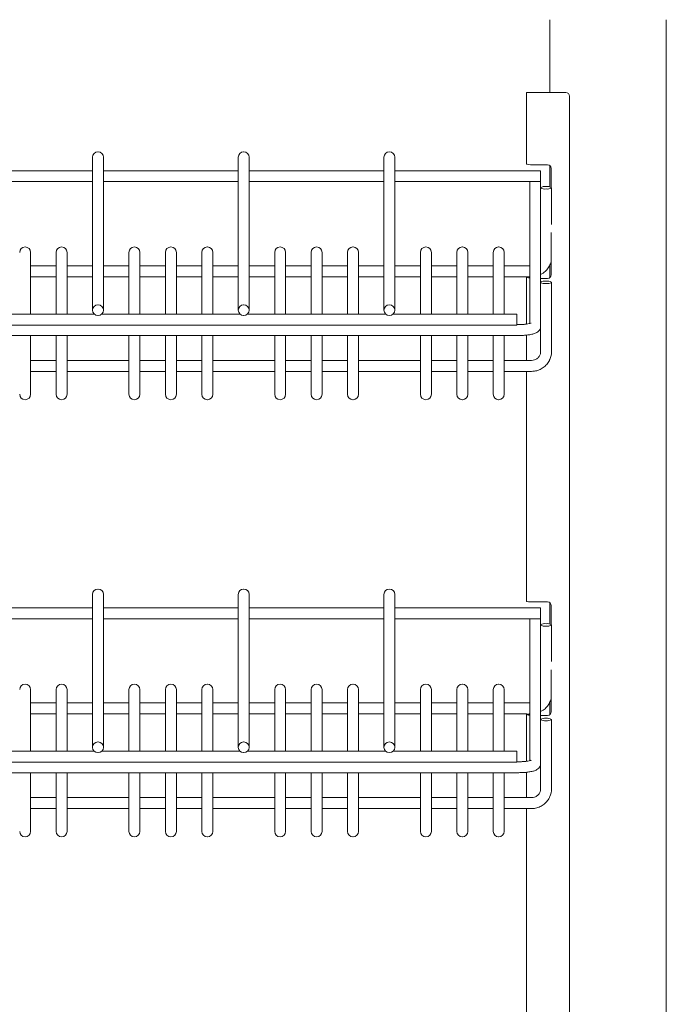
# Model space of a CAD drawing. Header units: millimetres. Extents: x 0 to 553, y -4 to 396.
# Tile 20 of 32: x 99 to 117, y 224 to 251. Entities that reach past the tile are written whole.
import ezdxf

# ---------------------------------------------------------------- set-up
doc = ezdxf.new("R2010")
doc.units = ezdxf.units.MM

msp = doc.modelspace()

# ---------------------------------------------------------------- linework, layer by layer
at = {"color": 7, "linetype": 'Continuous', "lineweight": 15}
for p, q in [((113.9165, 251.0286), (113.9165, 249.0286)), ((117.1165, 141.0286), (117.1165, 251.0286)), ((113.2782, 247.0685), (113.2782, 249.0286)), ((113.2782, 249.0286), (113.4582, 249.0286)), ((113.4582, 249.0286), (114.3582, 249.0286)), ((114.4582, 158.1286), (114.4582, 248.9286)), ((101.5185, 247.4003), (101.5145, 247.4003)), ((105.5185, 247.4003), (105.5145, 247.4003)), ((109.5185, 247.4003), (109.5145, 247.4003)), ((101.3665, 247.2415), (101.3665, 247.2523)), ((101.3665, 243.057), (101.3665, 247.2415)), ((101.6665, 247.2523), (101.6665, 247.2415)), ((101.6665, 247.2415), (101.6665, 243.057)), ((105.3665, 247.2415), (105.3665, 247.2523)), ((105.3665, 243.057), (105.3665, 247.2415)), ((105.6665, 247.2523), (105.6665, 247.2415)), ((105.6665, 247.2415), (105.6665, 243.057)), ((109.3665, 247.2415), (109.3665, 247.2523)), ((109.3665, 243.057), (109.3665, 247.2415)), ((109.6665, 247.2523), (109.6665, 247.2415)), ((109.6665, 247.2415), (109.6665, 243.057)), ((113.4582, 247.0464), (113.8582, 247.0464)), ((101.3665, 246.8842), (97.6665, 246.8842)), ((105.3665, 246.8842), (101.6665, 246.8842)), ((109.3665, 246.8842), (105.6665, 246.8842)), ((113.6665, 246.8842), (109.6665, 246.8842)), ((113.6665, 246.8842), (113.6665, 246.8807)), ((113.6665, 246.8798), (113.6665, 246.8807)), ((113.6665, 246.8798), (113.6665, 246.7033)), ((113.9165, 247.0276), (113.9165, 246.4407)), ((113.9582, 246.4272), (113.9582, 246.9464)), ((97.6665, 246.5834), (101.3665, 246.5834)), ((101.6665, 246.5834), (105.3665, 246.5834)), ((105.6665, 246.5834), (109.3665, 246.5834)), ((109.6665, 246.5834), (113.6665, 246.5834)), ((113.3665, 242.6885), (113.3665, 246.5834)), ((113.6665, 246.6994), (113.6665, 246.7033)), ((113.6665, 246.6994), (113.6665, 246.5834)), ((113.6665, 246.5834), (113.6665, 246.4166)), ((113.6665, 246.4166), (113.6665, 246.4158)), ((113.6665, 246.3201), (113.6665, 246.4158)), ((113.6665, 246.3201), (113.6665, 243.8194)), ((113.8145, 246.4487), (113.8185, 246.4487)), ((113.8145, 246.3837), (113.8185, 246.3837)), ((113.9665, 246.4166), (113.9665, 246.4158)), ((113.9665, 246.4158), (113.9665, 245.4089)), ((113.9582, 244.0286), (113.9582, 245.1831)), ((99.5185, 244.7896), (99.5145, 244.7896)), ((99.6665, 244.6416), (99.6665, 244.632)), ((99.6665, 244.632), (99.6665, 242.945)), ((100.3665, 244.632), (100.3665, 244.6416)), ((100.3665, 242.945), (100.3665, 244.632)), ((100.5185, 244.7896), (100.5145, 244.7896)), ((100.6665, 244.6416), (100.6665, 244.632)), ((100.6665, 244.632), (100.6665, 242.945)), ((102.3665, 244.632), (102.3665, 244.6416)), ((102.3665, 242.945), (102.3665, 244.632)), ((102.5185, 244.7896), (102.5145, 244.7896)), ((102.6665, 244.6416), (102.6665, 244.632)), ((102.6665, 244.632), (102.6665, 242.945)), ((103.3665, 244.632), (103.3665, 244.6416)), ((103.3665, 242.945), (103.3665, 244.632)), ((103.5185, 244.7896), (103.5145, 244.7896)), ((103.6665, 244.6416), (103.6665, 244.632)), ((103.6665, 244.632), (103.6665, 242.945)), ((104.3665, 244.632), (104.3665, 244.6416)), ((104.3665, 242.945), (104.3665, 244.632)), ((104.5185, 244.7896), (104.5145, 244.7896)), ((104.6665, 244.6416), (104.6665, 244.632)), ((104.6665, 244.632), (104.6665, 242.945)), ((106.3665, 244.632), (106.3665, 244.6416)), ((106.3665, 242.945), (106.3665, 244.632)), ((106.5185, 244.7896), (106.5145, 244.7896)), ((106.6665, 244.6416), (106.6665, 244.632)), ((106.6665, 244.632), (106.6665, 242.945)), ((107.3665, 244.632), (107.3665, 244.6416)), ((107.3665, 242.945), (107.3665, 244.632)), ((107.5185, 244.7896), (107.5145, 244.7896)), ((107.6665, 244.6416), (107.6665, 244.632)), ((107.6665, 244.632), (107.6665, 242.945)), ((108.3665, 244.632), (108.3665, 244.6416)), ((108.3665, 242.945), (108.3665, 244.632)), ((108.5185, 244.7896), (108.5145, 244.7896)), ((108.6665, 244.6416), (108.6665, 244.632)), ((108.6665, 244.632), (108.6665, 242.945)), ((110.3665, 244.632), (110.3665, 244.6416)), ((110.3665, 242.945), (110.3665, 244.632)), ((110.5185, 244.7896), (110.5145, 244.7896)), ((110.6665, 244.6416), (110.6665, 244.632)), ((110.6665, 244.632), (110.6665, 242.945)), ((111.3665, 244.632), (111.3665, 244.6416)), ((111.3665, 242.945), (111.3665, 244.632)), ((111.5185, 244.7896), (111.5145, 244.7896)), ((111.6665, 244.6416), (111.6665, 244.632)), ((111.6665, 244.632), (111.6665, 242.945)), ((112.3665, 244.632), (112.3665, 244.6416)), ((112.3665, 242.945), (112.3665, 244.632)), ((112.5185, 244.7896), (112.5145, 244.7896)), ((112.6665, 244.6416), (112.6665, 244.632)), ((112.6665, 244.632), (112.6665, 242.945)), ((100.3665, 244.2723), (99.6665, 244.2723)), ((101.3665, 244.2723), (100.6665, 244.2723)), ((102.3665, 244.2723), (101.6665, 244.2723)), ((103.3665, 244.2723), (102.6665, 244.2723)), ((104.3665, 244.2723), (103.6665, 244.2723)), ((105.3665, 244.2723), (104.6665, 244.2723)), ((106.3665, 244.2723), (105.6665, 244.2723)), ((107.3665, 244.2723), (106.6665, 244.2723)), ((108.3665, 244.2723), (107.6665, 244.2723)), ((109.3665, 244.2723), (108.6665, 244.2723)), ((110.3665, 244.2723), (109.6665, 244.2723)), ((111.3665, 244.2723), (110.6665, 244.2723)), ((112.3665, 244.2723), (111.6665, 244.2723)), ((113.3665, 244.2723), (112.6665, 244.2723)), ((113.9165, 244.2922), (113.9165, 243.9474)), ((99.6665, 243.9715), (100.3665, 243.9715)), ((100.6665, 243.9715), (101.3665, 243.9715)), ((101.6665, 243.9715), (102.3665, 243.9715)), ((102.6665, 243.9715), (103.3665, 243.9715)), ((103.6665, 243.9715), (104.3665, 243.9715)), ((104.6665, 243.9715), (105.3665, 243.9715)), ((105.6665, 243.9715), (106.3665, 243.9715)), ((106.6665, 243.9715), (107.3665, 243.9715)), ((107.6665, 243.9715), (108.3665, 243.9715)), ((108.6665, 243.9715), (109.3665, 243.9715)), ((109.6665, 243.9715), (110.3665, 243.9715)), ((110.6665, 243.9715), (111.3665, 243.9715)), ((111.6665, 243.9715), (112.3665, 243.9715)), ((112.6665, 243.9715), (113.2782, 243.9715)), ((113.2782, 243.9685), (113.2782, 243.9807)), ((113.3582, 243.9685), (113.2782, 243.9685)), ((113.2782, 242.6724), (113.2782, 243.9685)), ((113.3582, 243.9685), (113.3582, 243.9807)), ((113.3582, 243.9715), (113.3665, 243.9715)), ((113.8582, 243.9286), (113.6665, 243.9286)), ((113.6665, 243.8194), (113.6665, 243.8185)), ((113.6665, 243.7228), (113.6665, 243.8185)), ((113.8145, 243.8514), (113.8185, 243.8514)), ((113.9665, 243.8194), (113.9665, 243.8185)), ((113.9665, 243.8185), (113.9665, 241.9147)), ((113.6665, 243.7228), (113.6665, 242.6086)), ((113.8145, 243.7865), (113.8185, 243.7865)), ((101.3665, 243.0531), (101.3665, 243.057)), ((101.5145, 243.2015), (101.5185, 243.2015)), ((101.6665, 243.0531), (101.6665, 243.057)), ((105.3665, 243.0531), (105.3665, 243.057)), ((105.5145, 243.2015), (105.5185, 243.2015)), ((105.6665, 243.0531), (105.6665, 243.057)), ((109.3665, 243.0531), (109.3665, 243.057)), ((109.5145, 243.2015), (109.5185, 243.2015)), ((109.6665, 243.0531), (109.6665, 243.057)), ((101.4163, 242.945), (97.6167, 242.945)), ((101.5145, 242.9086), (101.5185, 242.9086)), ((105.4163, 242.945), (101.6167, 242.945)), ((105.5145, 242.9086), (105.5185, 242.9086)), ((109.4163, 242.945), (105.6167, 242.945)), ((109.5145, 242.9086), (109.5185, 242.9086)), ((113.0165, 242.945), (109.6167, 242.945)), ((113.0165, 242.945), (113.0165, 242.9415)), ((113.0165, 242.9415), (113.0165, 242.9406)), ((113.0165, 242.9406), (113.0165, 242.7641)), ((113.0165, 242.7641), (113.0165, 242.7602)), ((113.0165, 242.7602), (113.0165, 242.6442)), ((62.0165, 242.6442), (113.0165, 242.6442)), ((113.0665, 242.6596), (113.0165, 242.6596)), ((113.6665, 242.6086), (113.6665, 242.6047)), ((113.6665, 241.9147), (113.6665, 242.6047)), ((61.9665, 242.3589), (113.0665, 242.3589)), ((99.6665, 242.3589), (99.6665, 241.0605)), ((100.3665, 241.0605), (100.3665, 242.3589)), ((100.6665, 242.3589), (100.6665, 241.0605)), ((102.3665, 241.0605), (102.3665, 242.3589)), ((102.6665, 242.3589), (102.6665, 241.0605)), ((103.3665, 241.0605), (103.3665, 242.3589)), ((103.6665, 242.3589), (103.6665, 241.0605)), ((104.3665, 241.0605), (104.3665, 242.3589)), ((104.6665, 242.3589), (104.6665, 241.0605)), ((106.3665, 241.0605), (106.3665, 242.3589)), ((106.6665, 242.3589), (106.6665, 241.0605)), ((107.3665, 241.0605), (107.3665, 242.3589)), ((107.6665, 242.3589), (107.6665, 241.0605)), ((108.3665, 241.0605), (108.3665, 242.3589)), ((108.6665, 242.3589), (108.6665, 241.0605)), ((110.3665, 241.0605), (110.3665, 242.3589)), ((110.6665, 242.3589), (110.6665, 241.0605)), ((111.3665, 241.0605), (111.3665, 242.3589)), ((111.6665, 242.3589), (111.6665, 241.0605)), ((112.3665, 241.0605), (112.3665, 242.3589)), ((112.6665, 242.3589), (112.6665, 241.0605)), ((113.2782, 241.675), (113.2782, 242.37)), ((100.3665, 241.675), (99.6665, 241.675)), ((102.3665, 241.675), (100.6665, 241.675)), ((103.3665, 241.675), (102.6665, 241.675)), ((104.3665, 241.675), (103.6665, 241.675)), ((106.3665, 241.675), (104.6665, 241.675)), ((107.3665, 241.675), (106.6665, 241.675)), ((108.3665, 241.675), (107.6665, 241.675)), ((110.3665, 241.675), (108.6665, 241.675)), ((111.3665, 241.675), (110.6665, 241.675)), ((112.3665, 241.675), (111.6665, 241.675)), ((113.4165, 241.675), (112.6665, 241.675)), ((99.6665, 241.3743), (100.3665, 241.3743)), ((100.6665, 241.3743), (102.3665, 241.3743)), ((102.6665, 241.3743), (103.3665, 241.3743)), ((103.6665, 241.3743), (104.3665, 241.3743)), ((104.6665, 241.3743), (106.3665, 241.3743)), ((106.6665, 241.3743), (107.3665, 241.3743)), ((107.6665, 241.3743), (108.3665, 241.3743)), ((108.6665, 241.3743), (110.3665, 241.3743)), ((110.6665, 241.3743), (111.3665, 241.3743)), ((111.6665, 241.3743), (112.3665, 241.3743)), ((112.6665, 241.3743), (113.4165, 241.3743)), ((113.2782, 235.0685), (113.2782, 241.3743)), ((99.6665, 241.0605), (99.6665, 240.7455)), ((100.3665, 240.7455), (100.3665, 241.0605)), ((100.6665, 241.0605), (100.6665, 240.7455)), ((102.3665, 240.7455), (102.3665, 241.0605)), ((102.6665, 241.0605), (102.6665, 240.7455)), ((103.3665, 240.7455), (103.3665, 241.0605)), ((103.6665, 241.0605), (103.6665, 240.7455)), ((104.3665, 240.7455), (104.3665, 241.0605)), ((104.6665, 241.0605), (104.6665, 240.7455)), ((106.3665, 240.7455), (106.3665, 241.0605)), ((106.6665, 241.0605), (106.6665, 240.7455)), ((107.3665, 240.7455), (107.3665, 241.0605)), ((107.6665, 241.0605), (107.6665, 240.7455)), ((108.3665, 240.7455), (108.3665, 241.0605)), ((108.6665, 241.0605), (108.6665, 240.7455)), ((110.3665, 240.7455), (110.3665, 241.0605)), ((110.6665, 241.0605), (110.6665, 240.7455)), ((111.3665, 240.7455), (111.3665, 241.0605)), ((111.6665, 241.0605), (111.6665, 240.7455)), ((112.3665, 240.7455), (112.3665, 241.0605)), ((112.6665, 241.0605), (112.6665, 240.7455)), ((99.5145, 240.5975), (99.5185, 240.5975)), ((100.5145, 240.5975), (100.5185, 240.5975)), ((102.5145, 240.5975), (102.5185, 240.5975)), ((103.5145, 240.5975), (103.5185, 240.5975)), ((104.5145, 240.5975), (104.5185, 240.5975)), ((106.5145, 240.5975), (106.5185, 240.5975)), ((107.5145, 240.5975), (107.5185, 240.5975)), ((108.5145, 240.5975), (108.5185, 240.5975)), ((110.5145, 240.5975), (110.5185, 240.5975)), ((111.5145, 240.5975), (111.5185, 240.5975)), ((112.5145, 240.5975), (112.5185, 240.5975)), ((101.3665, 235.2415), (101.3665, 235.2523)), ((101.3665, 231.057), (101.3665, 235.2415)), ((101.5185, 235.4003), (101.5145, 235.4003)), ((101.6665, 235.2523), (101.6665, 235.2415)), ((101.6665, 235.2415), (101.6665, 231.057)), ((105.3665, 235.2415), (105.3665, 235.2523)), ((105.3665, 231.057), (105.3665, 235.2415)), ((105.5185, 235.4003), (105.5145, 235.4003)), ((105.6665, 235.2523), (105.6665, 235.2415)), ((105.6665, 235.2415), (105.6665, 231.057)), ((109.3665, 235.2415), (109.3665, 235.2523)), ((109.3665, 231.057), (109.3665, 235.2415)), ((109.5185, 235.4003), (109.5145, 235.4003)), ((109.6665, 235.2523), (109.6665, 235.2415)), ((109.6665, 235.2415), (109.6665, 231.057)), ((101.3665, 234.8842), (97.6665, 234.8842)), ((105.3665, 234.8842), (101.6665, 234.8842)), ((109.3665, 234.8842), (105.6665, 234.8842)), ((113.6665, 234.8842), (109.6665, 234.8842)), ((113.4582, 235.0464), (113.8582, 235.0464)), ((113.6665, 234.8842), (113.6665, 234.8807)), ((113.6665, 234.8798), (113.6665, 234.8807)), ((113.6665, 234.8798), (113.6665, 234.7033)), ((113.9165, 235.0276), (113.9165, 234.4407)), ((113.9582, 234.4272), (113.9582, 234.9464)), ((113.6665, 234.6994), (113.6665, 234.7033)), ((113.6665, 234.6994), (113.6665, 234.5834)), ((97.6665, 234.5834), (101.3665, 234.5834)), ((101.6665, 234.5834), (105.3665, 234.5834)), ((105.6665, 234.5834), (109.3665, 234.5834)), ((109.6665, 234.5834), (113.6665, 234.5834)), ((113.3665, 230.6885), (113.3665, 234.5834)), ((113.6665, 234.5834), (113.6665, 234.4166)), ((113.6665, 234.4166), (113.6665, 234.4158)), ((113.6665, 234.3201), (113.6665, 234.4158)), ((113.8145, 234.4487), (113.8185, 234.4487)), ((113.8145, 234.3838), (113.8185, 234.3838)), ((113.9665, 234.4166), (113.9665, 234.4158)), ((113.9665, 234.4158), (113.9665, 233.4089)), ((113.6665, 234.3201), (113.6665, 231.8194)), ((113.9582, 232.0286), (113.9582, 233.1831)), ((99.5185, 232.7896), (99.5145, 232.7896)), ((100.5185, 232.7896), (100.5145, 232.7896)), ((102.5185, 232.7896), (102.5145, 232.7896)), ((103.5185, 232.7896), (103.5145, 232.7896)), ((104.5185, 232.7896), (104.5145, 232.7896)), ((106.5185, 232.7896), (106.5145, 232.7896)), ((107.5185, 232.7896), (107.5145, 232.7896)), ((108.5185, 232.7896), (108.5145, 232.7896)), ((110.5185, 232.7896), (110.5145, 232.7896)), ((111.5185, 232.7896), (111.5145, 232.7896)), ((112.5185, 232.7896), (112.5145, 232.7896)), ((99.6665, 232.6416), (99.6665, 232.632)), ((99.6665, 232.632), (99.6665, 230.945)), ((100.3665, 232.632), (100.3665, 232.6416)), ((100.3665, 230.945), (100.3665, 232.632)), ((100.6665, 232.6416), (100.6665, 232.632)), ((100.6665, 232.632), (100.6665, 230.945)), ((102.3665, 232.632), (102.3665, 232.6416)), ((102.3665, 230.945), (102.3665, 232.632)), ((102.6665, 232.6416), (102.6665, 232.632)), ((102.6665, 232.632), (102.6665, 230.945)), ((103.3665, 232.632), (103.3665, 232.6416)), ((103.3665, 230.945), (103.3665, 232.632)), ((103.6665, 232.6416), (103.6665, 232.632)), ((103.6665, 232.632), (103.6665, 230.945)), ((104.3665, 232.632), (104.3665, 232.6416)), ((104.3665, 230.945), (104.3665, 232.632)), ((104.6665, 232.6416), (104.6665, 232.632)), ((104.6665, 232.632), (104.6665, 230.945)), ((106.3665, 232.632), (106.3665, 232.6416)), ((106.3665, 230.945), (106.3665, 232.632)), ((106.6665, 232.6416), (106.6665, 232.632)), ((106.6665, 232.632), (106.6665, 230.945)), ((107.3665, 232.632), (107.3665, 232.6416)), ((107.3665, 230.945), (107.3665, 232.632)), ((107.6665, 232.6416), (107.6665, 232.632)), ((107.6665, 232.632), (107.6665, 230.945)), ((108.3665, 232.632), (108.3665, 232.6416)), ((108.3665, 230.945), (108.3665, 232.632)), ((108.6665, 232.6416), (108.6665, 232.632)), ((108.6665, 232.632), (108.6665, 230.945)), ((110.3665, 232.632), (110.3665, 232.6416)), ((110.3665, 230.945), (110.3665, 232.632)), ((110.6665, 232.6416), (110.6665, 232.632)), ((110.6665, 232.632), (110.6665, 230.945)), ((111.3665, 232.632), (111.3665, 232.6416)), ((111.3665, 230.945), (111.3665, 232.632)), ((111.6665, 232.6416), (111.6665, 232.632)), ((111.6665, 232.632), (111.6665, 230.945)), ((112.3665, 232.632), (112.3665, 232.6416)), ((112.3665, 230.945), (112.3665, 232.632)), ((112.6665, 232.6416), (112.6665, 232.632)), ((112.6665, 232.632), (112.6665, 230.945)), ((100.3665, 232.2723), (99.6665, 232.2723)), ((101.3665, 232.2723), (100.6665, 232.2723)), ((102.3665, 232.2723), (101.6665, 232.2723)), ((103.3665, 232.2723), (102.6665, 232.2723)), ((104.3665, 232.2723), (103.6665, 232.2723)), ((105.3665, 232.2723), (104.6665, 232.2723)), ((106.3665, 232.2723), (105.6665, 232.2723)), ((107.3665, 232.2723), (106.6665, 232.2723)), ((108.3665, 232.2723), (107.6665, 232.2723)), ((109.3665, 232.2723), (108.6665, 232.2723)), ((110.3665, 232.2723), (109.6665, 232.2723)), ((111.3665, 232.2723), (110.6665, 232.2723)), ((112.3665, 232.2723), (111.6665, 232.2723)), ((113.3665, 232.2723), (112.6665, 232.2723)), ((113.9165, 232.2922), (113.9165, 231.9474)), ((99.6665, 231.9715), (100.3665, 231.9715)), ((100.6665, 231.9715), (101.3665, 231.9715)), ((101.6665, 231.9715), (102.3665, 231.9715)), ((102.6665, 231.9715), (103.3665, 231.9715)), ((103.6665, 231.9715), (104.3665, 231.9715)), ((104.6665, 231.9715), (105.3665, 231.9715)), ((105.6665, 231.9715), (106.3665, 231.9715)), ((106.6665, 231.9715), (107.3665, 231.9715)), ((107.6665, 231.9715), (108.3665, 231.9715)), ((108.6665, 231.9715), (109.3665, 231.9715)), ((109.6665, 231.9715), (110.3665, 231.9715)), ((110.6665, 231.9715), (111.3665, 231.9715)), ((111.6665, 231.9715), (112.3665, 231.9715)), ((112.6665, 231.9715), (113.2782, 231.9715)), ((113.2782, 231.9685), (113.2782, 231.9807)), ((113.2782, 230.6724), (113.2782, 231.9685)), ((113.3582, 231.9685), (113.2782, 231.9685)), ((113.3582, 231.9685), (113.3582, 231.9807)), ((113.3582, 231.9715), (113.3665, 231.9715)), ((113.8582, 231.9286), (113.6665, 231.9286)), ((113.6665, 231.8194), (113.6665, 231.8185)), ((113.6665, 231.7228), (113.6665, 231.8185)), ((113.6665, 231.7228), (113.6665, 230.6086)), ((113.8145, 231.8514), (113.8185, 231.8514)), ((113.8145, 231.7865), (113.8185, 231.7865)), ((113.9665, 231.8194), (113.9665, 231.8185)), ((113.9665, 231.8185), (113.9665, 229.9147)), ((101.5145, 231.2015), (101.5185, 231.2015)), ((105.5145, 231.2015), (105.5185, 231.2015)), ((109.5145, 231.2015), (109.5185, 231.2015)), ((101.4163, 230.945), (97.6167, 230.945)), ((101.3665, 231.0531), (101.3665, 231.057)), ((101.5145, 230.9086), (101.5185, 230.9086)), ((105.4163, 230.945), (101.6167, 230.945)), ((101.6665, 231.0531), (101.6665, 231.057)), ((105.3665, 231.0531), (105.3665, 231.057)), ((105.5145, 230.9086), (105.5185, 230.9086)), ((109.4163, 230.945), (105.6167, 230.945)), ((105.6665, 231.0531), (105.6665, 231.057)), ((109.3665, 231.0531), (109.3665, 231.057)), ((109.5145, 230.9086), (109.5185, 230.9086)), ((113.0165, 230.945), (109.6167, 230.945)), ((109.6665, 231.0531), (109.6665, 231.057)), ((113.0165, 230.945), (113.0165, 230.9415)), ((113.0165, 230.9415), (113.0165, 230.9406)), ((113.0165, 230.9406), (113.0165, 230.7641)), ((62.0165, 230.6442), (113.0165, 230.6442)), ((113.0165, 230.7641), (113.0165, 230.7602)), ((113.0165, 230.7602), (113.0165, 230.6442)), ((113.0665, 230.6596), (113.0165, 230.6596)), ((113.6665, 230.6086), (113.6665, 230.6047)), ((113.6665, 229.9147), (113.6665, 230.6047)), ((61.9665, 230.3589), (113.0665, 230.3589)), ((99.6665, 230.3589), (99.6665, 229.0605)), ((100.3665, 229.0605), (100.3665, 230.3589)), ((100.6665, 230.3589), (100.6665, 229.0605)), ((102.3665, 229.0605), (102.3665, 230.3589)), ((102.6665, 230.3589), (102.6665, 229.0605)), ((103.3665, 229.0605), (103.3665, 230.3589)), ((103.6665, 230.3589), (103.6665, 229.0605)), ((104.3665, 229.0605), (104.3665, 230.3589)), ((104.6665, 230.3589), (104.6665, 229.0605)), ((106.3665, 229.0605), (106.3665, 230.3589)), ((106.6665, 230.3589), (106.6665, 229.0605)), ((107.3665, 229.0605), (107.3665, 230.3589)), ((107.6665, 230.3589), (107.6665, 229.0605)), ((108.3665, 229.0605), (108.3665, 230.3589)), ((108.6665, 230.3589), (108.6665, 229.0605)), ((110.3665, 229.0605), (110.3665, 230.3589)), ((110.6665, 230.3589), (110.6665, 229.0605)), ((111.3665, 229.0605), (111.3665, 230.3589)), ((111.6665, 230.3589), (111.6665, 229.0605)), ((112.3665, 229.0605), (112.3665, 230.3589)), ((112.6665, 230.3589), (112.6665, 229.0605)), ((113.2782, 229.675), (113.2782, 230.37)), ((100.3665, 229.675), (99.6665, 229.675)), ((102.3665, 229.675), (100.6665, 229.675)), ((103.3665, 229.675), (102.6665, 229.675)), ((104.3665, 229.675), (103.6665, 229.675)), ((106.3665, 229.675), (104.6665, 229.675)), ((107.3665, 229.675), (106.6665, 229.675)), ((108.3665, 229.675), (107.6665, 229.675)), ((110.3665, 229.675), (108.6665, 229.675)), ((111.3665, 229.675), (110.6665, 229.675)), ((112.3665, 229.675), (111.6665, 229.675)), ((113.4165, 229.675), (112.6665, 229.675)), ((99.6665, 229.3743), (100.3665, 229.3743)), ((100.6665, 229.3743), (102.3665, 229.3743)), ((102.6665, 229.3743), (103.3665, 229.3743)), ((103.6665, 229.3743), (104.3665, 229.3743)), ((104.6665, 229.3743), (106.3665, 229.3743)), ((106.6665, 229.3743), (107.3665, 229.3743)), ((107.6665, 229.3743), (108.3665, 229.3743)), ((108.6665, 229.3743), (110.3665, 229.3743)), ((110.6665, 229.3743), (111.3665, 229.3743)), ((111.6665, 229.3743), (112.3665, 229.3743)), ((112.6665, 229.3743), (113.4165, 229.3743)), ((113.2782, 223.0685), (113.2782, 229.3743)), ((99.6665, 229.0605), (99.6665, 228.7455)), ((100.3665, 228.7455), (100.3665, 229.0605)), ((100.6665, 229.0605), (100.6665, 228.7455)), ((102.3665, 228.7455), (102.3665, 229.0605)), ((102.6665, 229.0605), (102.6665, 228.7455)), ((103.3665, 228.7455), (103.3665, 229.0605)), ((103.6665, 229.0605), (103.6665, 228.7455)), ((104.3665, 228.7455), (104.3665, 229.0605)), ((104.6665, 229.0605), (104.6665, 228.7455)), ((106.3665, 228.7455), (106.3665, 229.0605)), ((106.6665, 229.0605), (106.6665, 228.7455)), ((107.3665, 228.7455), (107.3665, 229.0605)), ((107.6665, 229.0605), (107.6665, 228.7455)), ((108.3665, 228.7455), (108.3665, 229.0605)), ((108.6665, 229.0605), (108.6665, 228.7455)), ((110.3665, 228.7455), (110.3665, 229.0605)), ((110.6665, 229.0605), (110.6665, 228.7455)), ((111.3665, 228.7455), (111.3665, 229.0605)), ((111.6665, 229.0605), (111.6665, 228.7455)), ((112.3665, 228.7455), (112.3665, 229.0605)), ((112.6665, 229.0605), (112.6665, 228.7455)), ((99.5145, 228.5975), (99.5185, 228.5975)), ((100.5145, 228.5975), (100.5185, 228.5975)), ((102.5145, 228.5975), (102.5185, 228.5975)), ((103.5145, 228.5975), (103.5185, 228.5975)), ((104.5145, 228.5975), (104.5185, 228.5975)), ((106.5145, 228.5975), (106.5185, 228.5975)), ((107.5145, 228.5975), (107.5185, 228.5975)), ((108.5145, 228.5975), (108.5185, 228.5975)), ((110.5145, 228.5975), (110.5185, 228.5975)), ((111.5145, 228.5975), (111.5185, 228.5975)), ((112.5145, 228.5975), (112.5185, 228.5975))]:
    msp.add_line(p, q, dxfattribs=at)
for centre, radius, start, end in [((114.3582, 248.9286), 0.1, 360, 90), ((101.5145, 247.2523), 0.148, 90, 180), ((101.5185, 247.2523), 0.148, 0, 90), ((105.5145, 247.2523), 0.148, 90, 180), ((105.5185, 247.2523), 0.148, 0, 90), ((109.5145, 247.2523), 0.148, 90, 180), ((109.5185, 247.2523), 0.148, 0, 90), ((113.8582, 246.9464), 0.1, 0, 90), ((113.7792, 246.2537), 0.1981, 79.74769, 124.6766), ((113.7792, 246.5787), 0.1981, 235.3234, 280.25231), ((113.8537, 246.2537), 0.1981, 55.3234, 100.25231), ((113.8537, 246.5787), 0.1981, 259.74769, 304.6766), ((99.5145, 244.6416), 0.148, 90, 180), ((99.5185, 244.6416), 0.148, 0, 90), ((100.5145, 244.6416), 0.148, 90, 180), ((100.5185, 244.6416), 0.148, 0, 90), ((102.5145, 244.6416), 0.148, 90, 180), ((102.5185, 244.6416), 0.148, 0, 90), ((103.5145, 244.6416), 0.148, 90, 180), ((103.5185, 244.6416), 0.148, 0, 90), ((104.5145, 244.6416), 0.148, 90, 180), ((104.5185, 244.6416), 0.148, 0, 90), ((106.5145, 244.6416), 0.148, 90, 180), ((106.5185, 244.6416), 0.148, 0, 90), ((107.5145, 244.6416), 0.148, 90, 180), ((107.5185, 244.6416), 0.148, 0, 90), ((108.5145, 244.6416), 0.148, 90, 180), ((108.5185, 244.6416), 0.148, 0, 90), ((110.5145, 244.6416), 0.148, 90, 180), ((110.5185, 244.6416), 0.148, 0, 90), ((111.5145, 244.6416), 0.148, 90, 180), ((111.5185, 244.6416), 0.148, 0, 90), ((112.5145, 244.6416), 0.148, 90, 180), ((112.5185, 244.6416), 0.148, 0, 90), ((113.4384, 244.5128), 0.5281, 336.22291, 349.77929), ((113.7792, 243.6564), 0.1981, 79.7457, 124.67859), ((113.7792, 243.9814), 0.1981, 235.32141, 280.2543), ((113.8537, 243.6564), 0.1981, 55.32141, 100.2543), ((113.8537, 243.9814), 0.1981, 259.7457, 304.67859), ((113.8582, 244.0286), 0.1, 270, 0), ((101.5127, 243.0552), 0.1463, 89.32038, 179.30602), ((101.5127, 243.0549), 0.1463, 180.69539, 270.68057), ((101.5202, 243.0552), 0.1463, 0.69398, 90.67962), ((101.5202, 243.0549), 0.1463, 269.31943, 359.30461), ((105.5127, 243.0552), 0.1463, 89.32005, 179.30636), ((105.5127, 243.0549), 0.1463, 180.69505, 270.6809), ((105.5202, 243.0552), 0.1463, 0.69456, 90.67961), ((105.5202, 243.0549), 0.1463, 269.31944, 359.30403), ((109.5127, 243.0552), 0.1463, 89.31981, 179.3066), ((109.5127, 243.0549), 0.1463, 180.69481, 270.68115), ((109.5202, 243.0552), 0.1463, 0.6934, 90.68019), ((109.5202, 243.0549), 0.1463, 269.31885, 359.30519), ((113.4399, 241.915), 0.5266, 336.20914, 359.97055), ((99.5145, 240.7455), 0.148, 180, 270), ((99.5185, 240.7455), 0.148, 270, 0), ((100.5145, 240.7455), 0.148, 180, 270), ((100.5185, 240.7455), 0.148, 270, 0), ((102.5145, 240.7455), 0.148, 180, 270), ((102.5185, 240.7455), 0.148, 270, 0), ((103.5145, 240.7455), 0.148, 180, 270), ((103.5185, 240.7455), 0.148, 270, 0), ((104.5145, 240.7455), 0.148, 180, 270), ((104.5185, 240.7455), 0.148, 270, 0), ((106.5145, 240.7455), 0.148, 180, 270), ((106.5185, 240.7455), 0.148, 270, 0), ((107.5145, 240.7455), 0.148, 180, 270), ((107.5185, 240.7455), 0.148, 270, 0), ((108.5145, 240.7455), 0.148, 180, 270), ((108.5185, 240.7455), 0.148, 270, 0), ((110.5145, 240.7455), 0.148, 180, 270), ((110.5185, 240.7455), 0.148, 270, 0), ((111.5145, 240.7455), 0.148, 180, 270), ((111.5185, 240.7455), 0.148, 270, 0), ((112.5145, 240.7455), 0.148, 180, 270), ((112.5185, 240.7455), 0.148, 270, 0), ((101.5145, 235.2523), 0.148, 90, 180), ((101.5185, 235.2523), 0.148, 0, 90), ((105.5145, 235.2523), 0.148, 90, 180), ((105.5185, 235.2523), 0.148, 0, 90), ((109.5145, 235.2523), 0.148, 90, 180), ((109.5185, 235.2523), 0.148, 0, 90), ((113.8582, 234.9464), 0.1, 0, 90), ((113.7792, 234.2537), 0.1981, 79.7467, 124.67759), ((113.7792, 234.5787), 0.1981, 235.32241, 280.2533), ((113.8537, 234.2537), 0.1981, 55.32241, 100.2533), ((113.8537, 234.5787), 0.1981, 259.7467, 304.67759), ((99.5145, 232.6416), 0.148, 90, 180), ((99.5185, 232.6416), 0.148, 0, 90), ((100.5145, 232.6416), 0.148, 90, 180), ((100.5185, 232.6416), 0.148, 0, 90), ((102.5145, 232.6416), 0.148, 90, 180), ((102.5185, 232.6416), 0.148, 0, 90), ((103.5145, 232.6416), 0.148, 90, 180), ((103.5185, 232.6416), 0.148, 0, 90), ((104.5145, 232.6416), 0.148, 90, 180), ((104.5185, 232.6416), 0.148, 0, 90), ((106.5145, 232.6416), 0.148, 90, 180), ((106.5185, 232.6416), 0.148, 0, 90), ((107.5145, 232.6416), 0.148, 90, 180), ((107.5185, 232.6416), 0.148, 0, 90), ((108.5145, 232.6416), 0.148, 90, 180), ((108.5185, 232.6416), 0.148, 0, 90), ((110.5145, 232.6416), 0.148, 90, 180), ((110.5185, 232.6416), 0.148, 0, 90), ((111.5145, 232.6416), 0.148, 90, 180), ((111.5185, 232.6416), 0.148, 0, 90), ((112.5145, 232.6416), 0.148, 90, 180), ((112.5185, 232.6416), 0.148, 0, 90), ((113.4386, 232.5127), 0.5279, 336.22029, 349.78031), ((113.8582, 232.0286), 0.1, 270, 0), ((113.7792, 231.6564), 0.1981, 79.7467, 124.67759), ((113.7792, 231.9814), 0.1981, 235.32241, 280.2533), ((113.8537, 231.6564), 0.1981, 55.32241, 100.2533), ((113.8537, 231.9814), 0.1981, 259.7467, 304.67759), ((101.5127, 231.0552), 0.1463, 89.31991, 179.30532), ((101.5202, 231.0552), 0.1463, 0.69468, 90.68009), ((105.5127, 231.0552), 0.1463, 89.31957, 179.30565), ((105.5202, 231.0552), 0.1463, 0.69526, 90.68009), ((109.5127, 231.0552), 0.1463, 89.31933, 179.3059), ((109.5202, 231.0552), 0.1463, 0.6941, 90.68067), ((101.5127, 231.0549), 0.1463, 180.69583, 270.67777), ((101.5202, 231.0549), 0.1463, 269.32223, 359.30417), ((105.5127, 231.0549), 0.1463, 180.69549, 270.6781), ((105.5202, 231.0549), 0.1463, 269.32224, 359.30359), ((109.5127, 231.0549), 0.1463, 180.69525, 270.67834), ((109.5202, 231.0549), 0.1463, 269.32166, 359.30475), ((113.4397, 229.915), 0.5268, 336.2139, 359.96579), ((99.5145, 228.7455), 0.148, 180, 270), ((99.5185, 228.7455), 0.148, 270, 0), ((100.5145, 228.7455), 0.148, 180, 270), ((100.5185, 228.7455), 0.148, 270, 0), ((102.5145, 228.7455), 0.148, 180, 270), ((102.5185, 228.7455), 0.148, 270, 0), ((103.5145, 228.7455), 0.148, 180, 270), ((103.5185, 228.7455), 0.148, 270, 0), ((104.5145, 228.7455), 0.148, 180, 270), ((104.5185, 228.7455), 0.148, 270, 0), ((106.5145, 228.7455), 0.148, 180, 270), ((106.5185, 228.7455), 0.148, 270, 0), ((107.5145, 228.7455), 0.148, 180, 270), ((107.5185, 228.7455), 0.148, 270, 0), ((108.5145, 228.7455), 0.148, 180, 270), ((108.5185, 228.7455), 0.148, 270, 0), ((110.5145, 228.7455), 0.148, 180, 270), ((110.5185, 228.7455), 0.148, 270, 0), ((111.5145, 228.7455), 0.148, 180, 270), ((111.5185, 228.7455), 0.148, 270, 0), ((112.5145, 228.7455), 0.148, 180, 270), ((112.5185, 228.7455), 0.148, 270, 0)]:
    msp.add_arc(centre, radius, start, end, dxfattribs=at)
for centre, major_axis, ratio, end_param in [((113.4582, 247.0685), (0.18, 0), 0.1231637, 4.712389), ((113.4582, 243.9685), (0.18, 0), 0.2216947, 4.1778533), ((113.4582, 243.9685), (0.1, 0), 0.3990504, 3.5519088), ((113.4582, 235.0685), (0.18, 0), 0.1231637, 4.712389), ((113.4582, 231.9685), (0.18, 0), 0.2216947, 4.1778533), ((113.4582, 231.9685), (0.1, 0), 0.3990504, 3.5519088)]:
    msp.add_ellipse(centre, major_axis=major_axis, ratio=ratio, start_param=3.1415927, end_param=end_param, dxfattribs=at)
for points, knots in [([(113.6665, 244.0347), (113.6913, 244.047), (113.7558, 244.0787), (113.8382, 244.1606), (113.8987, 244.2391), (113.9158, 244.2896), (113.9189, 244.2989)], [0, 0, 0, 0, 0.2201613, 0.5709296, 0.9211819, 1, 1, 1, 1]), ([(113.4105, 242.702), (113.4107, 242.7021), (113.4113, 242.7024), (113.3931, 242.6947), (113.3515, 242.6838), (113.2811, 242.6716), (113.1896, 242.6627), (113.114, 242.6598), (113.0728, 242.6597), (113.0665, 242.6596)], [0, 0, 0, 0, 0.0546319, 0.1762424, 0.3426969, 0.5357137, 0.7475367, 0.9609172, 1, 1, 1, 1]), ([(113.0665, 242.3589), (113.0887, 242.3591), (113.1536, 242.3596), (113.2593, 242.3662), (113.3752, 242.3809), (113.4787, 242.4041), (113.5556, 242.4333), (113.6162, 242.4779), (113.6578, 242.5353), (113.6635, 242.5812), (113.6665, 242.6047)], [0, 0, 0, 0, 0.0776385, 0.2265717, 0.3774619, 0.5335775, 0.7060145, 0.8166191, 0.9061915, 1, 1, 1, 1]), ([(113.6665, 241.9156), (113.6659, 241.904), (113.6641, 241.8641), (113.6403, 241.7975), (113.5834, 241.7299), (113.5052, 241.6838), (113.4458, 241.6779), (113.4165, 241.675)], [0, 0, 0, 0, 0.093474, 0.322693, 0.5517886, 0.7783874, 1, 1, 1, 1]), ([(113.4165, 241.3743), (113.4431, 241.3754), (113.5137, 241.3784), (113.6253, 241.4094), (113.7426, 241.4724), (113.8387, 241.5626), (113.8986, 241.6419), (113.9158, 241.6924), (113.9189, 241.7017)], [0, 0, 0, 0, 0.1249799, 0.3319633, 0.5393134, 0.7465357, 0.9534467, 1, 1, 1, 1]), ([(113.6665, 232.0347), (113.6913, 232.047), (113.7558, 232.0787), (113.8382, 232.1606), (113.8987, 232.2391), (113.9158, 232.2896), (113.9189, 232.2989)], [0, 0, 0, 0, 0.2201604, 0.5709386, 0.9211956, 1, 1, 1, 1]), ([(113.4105, 230.702), (113.4107, 230.7021), (113.4113, 230.7024), (113.3931, 230.6947), (113.3515, 230.6838), (113.2811, 230.6716), (113.1896, 230.6627), (113.114, 230.6598), (113.0728, 230.6597), (113.0665, 230.6596)], [0, 0, 0, 0, 0.0546318, 0.1762429, 0.3426966, 0.5357148, 0.7475368, 0.9609172, 1, 1, 1, 1]), ([(113.0665, 230.3589), (113.0887, 230.3591), (113.1536, 230.3596), (113.2593, 230.3662), (113.3752, 230.3809), (113.4787, 230.4041), (113.5556, 230.4333), (113.6162, 230.4779), (113.6578, 230.5353), (113.6635, 230.5812), (113.6665, 230.6047)], [0, 0, 0, 0, 0.0776386, 0.2265723, 0.3774627, 0.533578, 0.7060162, 0.8166211, 0.9061914, 1, 1, 1, 1]), ([(113.6665, 229.9156), (113.6659, 229.904), (113.6641, 229.8641), (113.6403, 229.7975), (113.5834, 229.7299), (113.5052, 229.6838), (113.4458, 229.6779), (113.4165, 229.675)], [0, 0, 0, 0, 0.0934875, 0.3226915, 0.5517856, 0.7783901, 1, 1, 1, 1]), ([(113.4165, 229.3743), (113.4431, 229.3754), (113.5137, 229.3784), (113.6253, 229.4094), (113.7426, 229.4724), (113.8387, 229.5626), (113.8986, 229.6419), (113.9158, 229.6924), (113.9189, 229.7017)], [0, 0, 0, 0, 0.1249795, 0.3319641, 0.5393165, 0.7465357, 0.9534467, 1, 1, 1, 1])]:
    msp.add_open_spline(points, degree=3, knots=knots, dxfattribs=at)

doc.saveas('drawing.dxf')
